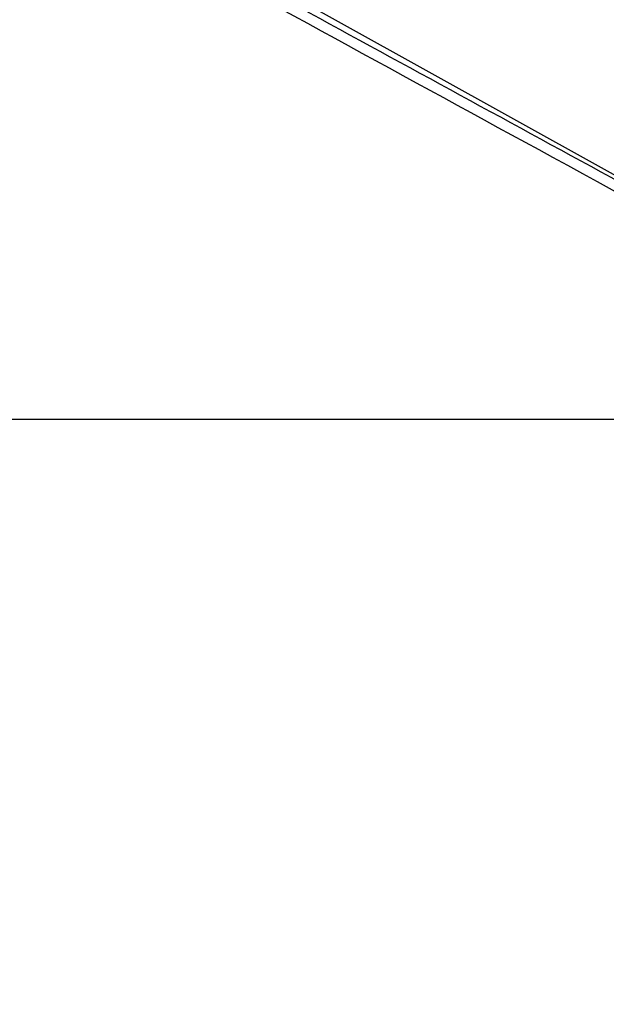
# Paper-space layout '2.5M DUO In-Ground Anchor' of a CAD drawing. Header units: millimetres. Extents: x 20 to 19291, y 40 to 15516.
# Tile 17 of 105: x 5421 to 6179, y 5854 to 7128. Entities that reach past the tile are written whole.
import ezdxf

# ---------------------------------------------------------------- set-up
doc = ezdxf.new("R2010")
doc.units = ezdxf.units.MM
doc.layers.add('COMPONENT_GEOMETRY', color=7, linetype='Continuous')
doc.styles.add('SLDTEXTSTYLE1', font='TXT', dxfattribs={"width": 0.75})
doc.dimstyles.new('SLDDIMSTYLE0', dxfattribs={"dimtxt": 150, "dimasz": 6.604, "dimexe": 0, "dimexo": 0.0625, "dimgap": 37.5, "dimtad": 0, "dimtih": 1, "dimtoh": 1, "dimdec": 0, "dimlfac": 0.5, "dimrnd": 1e-09, "dimzin": 12, "dimdsep": 46, "dimtxsty": 'SLDTEXTSTYLE1', "dimsah": 1, "dimcen": 0.09, "dimadec": 0, "dimazin": 3, "dimtfac": 1, "dimtdec": 0, "dimtofl": 0, "dimtmove": 0, "dimatfit": 3, "dimfxl": 1, "dimfrac": 2, "dimtolj": 1, "dimtzin": 12, "dimarcsym": 0})

# ---------------------------------------------------------------- blocks, each defined once
blk = doc.blocks.new('_D_16')
at = {"layer": 'COMPONENT_GEOMETRY', "color": 7, "ltscale": 2}
for p, q in [((6776.5, 7959.5), (1060.7, 7959.5)), ((1067.1, 7959.5), (1067.1, 5158.1)), ((1067.1, 2118.5), (1067.1, 4919.9)), ((6716.7, 2118.5), (1060.7, 2118.5))]:
    blk.add_line(p, q, dxfattribs=at)
for points in [[(1067.1, 7959.5), (1066.1, 7952.9), (1068.1, 7952.9)], [(1067.1, 2118.5), (1068.1, 2125.1), (1066.1, 2125.1)]]:
    blk.add_solid(points, dxfattribs=at)
at = {"layer": 'COMPONENT_GEOMETRY', "color": 7, "ltscale": 2, "insert": (845.4, 5113.3), "char_height": 150, "attachment_point": 1, "style": 'SLDTEXTSTYLE1'}
blk.add_mtext('2921', dxfattribs=at)

psp = doc.layouts.new('2.5M DUO In-Ground Anchor')

# ---------------------------------------------------------------- linework, layer by layer
at = {"color": 7, "linetype": 'Continuous', "lineweight": 25, "ltscale": 2}
psp.add_line((4189.86, 6611), (6729.76, 6611), dxfattribs=at)
at = {"color": 7, "linetype": 'Continuous', "lineweight": 25, "ltscale": 2, "flags": 128}
psp.add_lwpolyline([(6512.78, 6747.45), (5610.14, 7248.82), (4719.82, 7743.35)], dxfattribs=at)
at = {"color": 7, "linetype": 'Continuous', "lineweight": 25, "ltscale": 2}
for points, knots in [([(6729.76, 6611), (6523.08, 6723.82), (6128.74, 6939.08), (5642.41, 7204.92), (5270.47, 7408.38), (4994.13, 7559.92), (4796.31, 7669.04), (4690.7, 7727.68), (4676.64, 7735.48)], [0, 0, 0, 0, 0.30154536, 0.57533585, 0.70999754, 0.84465919, 0.97932043, 1, 1, 1, 1]), ([(5574.41, 7257.06), (5851.61, 7105.78), (6246.37, 6890.36), (6640.99, 6675.1), (6758.51, 6611)], [0, 0, 0, 0, 0.7021941, 1, 1, 1, 1])]:
    psp.add_open_spline(points, degree=3, knots=knots, dxfattribs=at)

# ---------------------------------------------------------------- dimensions: what is measured, and where the dimension line sits
at = {"layer": 'COMPONENT_GEOMETRY', "color": 7, "ltscale": 2}
dim = psp.add_linear_dim(base=(1067.06868086, 7959.49114567), p1=(6719.2293768, 2118.49114567), p2=(6779.0030174, 7959.49114567), angle=90, dimstyle='SLDDIMSTYLE0', dxfattribs=at)
dim.commit()
dim.dimension.update_dxf_attribs({"geometry": '_D_16', "text_midpoint": (1067.06868086, 5038.99114567), "dimtype": 160})

doc.saveas('drawing.dxf')
